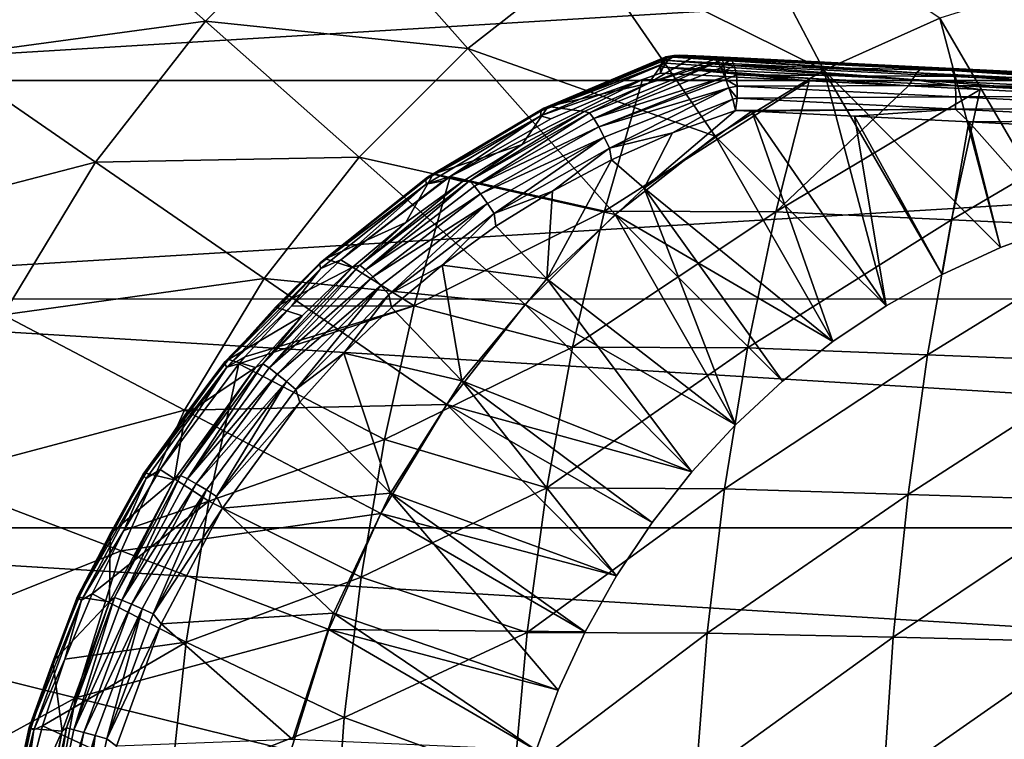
# Model space of a CAD drawing. Header units: metres. Extents: x -28 to 111, y -27 to 27.
# Tile 8 of 55: x -17 to -4, y 3 to 13. Entities that reach past the tile are written whole.
import ezdxf

# ---------------------------------------------------------------- set-up
doc = ezdxf.new("R2010")
doc.units = ezdxf.units.M
doc.layers.add('solid_13061041_XXX', color=7, linetype='CONTINUOUS')

msp = doc.modelspace()

# ---------------------------------------------------------------- linework, layer by layer
at = {"layer": 'solid_13061041_XXX'}
for points in [[(-23.017454, 12.091187, -99.699997), (-21.391348, 14.778665, -99.699997), (21.391411, 14.778573, -99.699997)], [(-23.017454, 12.091187, -99.699997), (21.391411, 14.778573, -99.699997), (23.017492, 12.091115, -99.699997)], [(-9.495518, 13.756632, 21.457205), (-6.415884, 12.224444, 23.220087), (-7.768106, 14.800889, 21.457205)], [(-7.768106, 14.800889, 21.457205), (-6.415884, 12.224444, 23.220087), (-4.89561, 12.908664, 23.220087)], [(-17.967659, 12.40218, 16.989332), (-16.341738, 14.477516, 16.989332), (-19.728014, 13.617266, 14.343763)], [(-14.523335, 12.866552, 19.371038), (-16.341738, 14.477516, 16.989332), (-17.967659, 12.40218, 16.989332)], [(-14.523335, 12.866552, 19.371038), (-12.866552, 14.523335, 19.371038), (-16.341738, 14.477516, 16.989332)], [(-11.084463, 12.511772, 21.457205), (-12.866552, 14.523335, 19.371038), (-14.523335, 12.866552, 19.371038)], [(-11.084463, 12.511772, 21.457205), (-9.495518, 13.756632, 21.457205), (-12.866552, 14.523335, 19.371038)], [(-11.084463, 12.511772, 21.457205), (-7.842598, 11.361965, 23.220087), (-9.495518, 13.756632, 21.457205)], [(-9.495518, 13.756632, 21.457205), (-7.842598, 11.361965, 23.220087), (-6.415884, 12.224444, 23.220087)], [(-3.303948, 13.404646, 23.220087), (-4.89561, 12.908664, 23.220087), (-3.311312, 10.191172, 24.635)], [(-15.968335, 11.022146, 19.371038), (-14.523335, 12.866552, 19.371038), (-17.967659, 12.40218, 16.989332)], [(-12.511772, 11.084463, 21.457205), (-14.523335, 12.866552, 19.371038), (-15.968335, 11.022146, 19.371038)], [(-12.511772, 11.084463, 21.457205), (-11.084463, 12.511772, 21.457205), (-14.523335, 12.866552, 19.371038)], [(-4.89561, 12.908664, 23.220087), (-6.415884, 12.224444, 23.220087), (-4.100695, 9.899953, 24.635)], [(-4.89561, 12.908664, 23.220087), (-4.100695, 9.899953, 24.635), (-3.311312, 10.191172, 24.635)], [(-15.968335, 11.022146, 19.371038), (-17.967659, 12.40218, 16.989332), (-19.331573, 10.145992, 16.989332)], [(-12.511772, 11.084463, 21.457205), (-9.154951, 10.333803, 23.220087), (-11.084463, 12.511772, 21.457205)], [(-11.084463, 12.511772, 21.457205), (-9.154951, 10.333803, 23.220087), (-7.842598, 11.361965, 23.220087)], [(-8.487021, 12.398856, 25.647774), (-10.032933, 11.749982, 25.035824), (-10.090375, 11.72709, 25.071899)], [(-8.521379, 12.374846, 25.756769), (-8.487021, 12.398856, 25.647774), (-10.090375, 11.72709, 25.071899)], [(-8.713915, 12.055463, 23.451014), (-10.032933, 11.749982, 25.035824), (-8.470594, 12.401302, 25.604109)], [(-8.487021, 12.398856, 25.647774), (-8.470594, 12.401302, 25.604109), (-10.032933, 11.749982, 25.035824)], [(-8.713915, 12.055463, 23.451014), (-8.470594, 12.401302, 25.604109), (-8.158106, 12.385199, 24.596884)], [(-8.540778, 12.339754, 25.836643), (-8.458128, 12.353347, 25.877752), (-8.401724, 12.398345, 25.797237)], [(-8.468458, 12.397769, 25.736572), (-8.540778, 12.339754, 25.836643), (-8.401724, 12.398345, 25.797237)], [(-8.468458, 12.397769, 25.736572), (-8.528859, 12.364202, 25.785126), (-8.540778, 12.339754, 25.836643)], [(-8.468458, 12.397769, 25.736572), (-8.521379, 12.374846, 25.756769), (-8.528859, 12.364202, 25.785126)], [(-8.468458, 12.397769, 25.736572), (-8.487021, 12.398856, 25.647774), (-8.521379, 12.374846, 25.756769)], [(-8.487021, 12.398856, 25.647774), (-8.38611, 12.420491, 25.630165), (-8.470594, 12.401302, 25.604109)], [(-8.468458, 12.397769, 25.736572), (-8.38611, 12.420491, 25.630165), (-8.487021, 12.398856, 25.647774)], [(-8.38611, 12.420491, 25.630165), (-7.758646, 12.38885, 23.608971), (-8.470594, 12.401302, 25.604109)], [(-8.158106, 12.385199, 24.596884), (-8.470594, 12.401302, 25.604109), (-7.758646, 12.38885, 23.608971)], [(-8.468458, 12.397769, 25.736572), (-8.383608, 12.407782, 25.771009), (-8.38611, 12.420491, 25.630165)], [(-8.468458, 12.397769, 25.736572), (-8.401724, 12.398345, 25.797237), (-8.383608, 12.407782, 25.771009)], [(-8.401724, 12.398345, 25.797237), (-8.458128, 12.353347, 25.877752), (-5.200668, 12.192834, 27.85561)], [(-8.401724, 12.398345, 25.797237), (-5.200668, 12.192834, 27.85561), (-8.383608, 12.407782, 25.771009)], [(-8.38611, 12.420491, 25.630165), (-8.383608, 12.407782, 25.771009), (-8.305019, 12.423725, 25.655329)], [(-8.38611, 12.420491, 25.630165), (-8.305019, 12.423725, 25.655329), (-7.758646, 12.38885, 23.608971)], [(-8.383608, 12.407782, 25.771009), (-5.136396, 12.247774, 27.742645), (-8.305019, 12.423725, 25.655329)], [(-5.200668, 12.192834, 27.85561), (-5.136396, 12.247774, 27.742645), (-8.383608, 12.407782, 25.771009)], [(-7.990694, 12.408237, 24.648777), (-8.305019, 12.423725, 25.655329), (-5.087089, 12.265161, 27.610365)], [(-5.136396, 12.247774, 27.742645), (-5.087089, 12.265161, 27.610365), (-8.305019, 12.423725, 25.655329)], [(-7.758646, 12.38885, 23.608971), (-8.305019, 12.423725, 25.655329), (-7.990694, 12.408237, 24.648777)], [(-7.673672, 12.392615, 23.635567), (-7.990694, 12.408237, 24.648777), (-5.087089, 12.265161, 27.610365)], [(-7.758646, 12.38885, 23.608971), (-7.990694, 12.408237, 24.648777), (-7.673672, 12.392615, 23.635567)], [(-8.553424, 12.291149, 25.911076), (-10.130813, 11.626699, 25.343182), (-8.558491, 12.18625, 26.01461)], [(-10.121481, 11.695081, 25.212648), (-10.130813, 11.626699, 25.343182), (-8.553424, 12.291149, 25.911076)], [(-8.540778, 12.339754, 25.836643), (-8.528859, 12.364202, 25.785126), (-10.121481, 11.695081, 25.212648)], [(-10.090375, 11.72709, 25.071899), (-10.121481, 11.695081, 25.212648), (-8.528859, 12.364202, 25.785126)], [(-8.55171, 12.300504, 25.898678), (-8.540778, 12.339754, 25.836643), (-10.121481, 11.695081, 25.212648)], [(-8.55171, 12.300504, 25.898678), (-10.121481, 11.695081, 25.212648), (-8.553424, 12.291149, 25.911076)], [(-8.521379, 12.374846, 25.756769), (-10.090375, 11.72709, 25.071899), (-8.528859, 12.364202, 25.785126)], [(-7.810735, 12.334977, 23.430153), (-9.490551, 11.667315, 23.187893), (-8.713915, 12.055463, 23.451014)], [(-9.435089, 11.592811, 23.057652), (-9.490551, 11.667315, 23.187893), (-7.810735, 12.334977, 23.430153)], [(-7.765786, 12.256168, 23.298382), (-9.435089, 11.592811, 23.057652), (-7.810735, 12.334977, 23.430153)], [(-8.713915, 12.055463, 23.451014), (-8.158106, 12.385199, 24.596884), (-7.84287, 12.368948, 23.582872)], [(-7.810735, 12.334977, 23.430153), (-8.713915, 12.055463, 23.451014), (-7.84287, 12.368948, 23.582872)], [(-8.553424, 12.291149, 25.911076), (-8.558491, 12.18625, 26.01461), (-8.522423, 12.264744, 25.966784)], [(-8.553424, 12.291149, 25.911076), (-8.522423, 12.264744, 25.966784), (-8.489743, 12.315875, 25.92198)], [(-8.55171, 12.300504, 25.898678), (-8.553424, 12.291149, 25.911076), (-8.489743, 12.315875, 25.92198)], [(-8.55171, 12.300504, 25.898678), (-8.489743, 12.315875, 25.92198), (-8.540778, 12.339754, 25.836643)], [(-8.540778, 12.339754, 25.836643), (-8.489743, 12.315875, 25.92198), (-8.458128, 12.353347, 25.877752)], [(-8.489743, 12.315875, 25.92198), (-8.522423, 12.264744, 25.966784), (-5.256412, 12.10381, 27.949833)], [(-8.458128, 12.353347, 25.877752), (-8.489743, 12.315875, 25.92198), (-5.256412, 12.10381, 27.949833)], [(-5.200668, 12.192834, 27.85561), (-8.458128, 12.353347, 25.877752), (-5.256412, 12.10381, 27.949833)], [(-7.758646, 12.38885, 23.608971), (-7.84287, 12.368948, 23.582872), (-8.158106, 12.385199, 24.596884)], [(-7.74474, 12.365129, 23.47702), (-7.84287, 12.368948, 23.582872), (-7.758646, 12.38885, 23.608971)], [(-7.74474, 12.365129, 23.47702), (-7.810735, 12.334977, 23.430153), (-7.84287, 12.368948, 23.582872)], [(-7.732161, 12.30624, 23.355831), (-7.810735, 12.334977, 23.430153), (-7.74474, 12.365129, 23.47702)], [(-7.732161, 12.30624, 23.355831), (-7.765786, 12.256168, 23.298382), (-7.810735, 12.334977, 23.430153)], [(-7.717101, 12.217098, 23.255135), (-7.765786, 12.256168, 23.298382), (-7.732161, 12.30624, 23.355831)], [(-7.628679, 12.364274, 23.483067), (-7.758646, 12.38885, 23.608971), (-7.673672, 12.392615, 23.635567)], [(-7.74474, 12.365129, 23.47702), (-7.758646, 12.38885, 23.608971), (-7.628679, 12.364274, 23.483067)], [(-7.732161, 12.30624, 23.355831), (-7.74474, 12.365129, 23.47702), (-7.628679, 12.364274, 23.483067)], [(-7.732161, 12.30624, 23.355831), (-7.628679, 12.364274, 23.483067), (-7.590781, 12.286265, 23.345839)], [(-7.717101, 12.217098, 23.255135), (-7.732161, 12.30624, 23.355831), (-7.590781, 12.286265, 23.345839)], [(-7.717101, 12.217098, 23.255135), (-7.590781, 12.286265, 23.345839), (-7.564216, 12.166825, 23.239153)], [(-4.462269, 12.234373, 24.411549), (-7.673672, 12.392615, 23.635567), (-5.087089, 12.265161, 27.610365)], [(-7.628679, 12.364274, 23.483067), (-7.673672, 12.392615, 23.635567), (-4.462269, 12.234373, 24.411549)], [(-4.728906, 12.221387, 24.199995), (-7.628679, 12.364274, 23.483067), (-4.462269, 12.234373, 24.411549)], [(-7.590781, 12.286265, 23.345839), (-7.628679, 12.364274, 23.483067), (-4.728906, 12.221387, 24.199995)], [(-4.705701, 12.144102, 24.059134), (-7.590781, 12.286265, 23.345839), (-4.728906, 12.221387, 24.199995)], [(-7.564216, 12.166825, 23.239153), (-7.590781, 12.286265, 23.345839), (-4.705701, 12.144102, 24.059134)], [(-10.130813, 11.626699, 25.343182), (-8.796207, 12.102934, 25.922842), (-8.558491, 12.18625, 26.01461)], [(-7.715034, 12.139863, 23.200983), (-9.435089, 11.592811, 23.057652), (-7.765786, 12.256168, 23.298382)], [(-7.715034, 12.139863, 23.200983), (-9.368742, 11.482661, 22.962498), (-9.435089, 11.592811, 23.057652)], [(-7.701098, 12.10407, 23.182236), (-9.368742, 11.482661, 22.962498), (-7.715034, 12.139863, 23.200983)], [(-6.607827, 12.085708, 27.252119), (-8.558491, 12.18625, 26.01461), (-8.796207, 12.102934, 25.922842)], [(-8.522423, 12.264744, 25.966784), (-8.558491, 12.18625, 26.01461), (-6.607827, 12.085708, 27.252119)], [(-8.522423, 12.264744, 25.966784), (-6.607827, 12.085708, 27.252119), (-5.307664, 12.018857, 27.994511)], [(-5.256412, 12.10381, 27.949833), (-8.522423, 12.264744, 25.966784), (-5.307664, 12.018857, 27.994511)], [(-6.415884, 12.224444, 23.220087), (-7.842598, 11.361965, 23.220087), (-5.598903, 9.136579, 24.635)], [(-7.717101, 12.217098, 23.255135), (-7.715034, 12.139863, 23.200983), (-7.765786, 12.256168, 23.298382)], [(-7.717101, 12.217098, 23.255135), (-7.701098, 12.10407, 23.182236), (-7.715034, 12.139863, 23.200983)], [(-7.717101, 12.217098, 23.255135), (-7.564216, 12.166825, 23.239153), (-7.701098, 12.10407, 23.182236)], [(-7.551784, 12.018543, 23.174259), (-7.701098, 12.10407, 23.182236), (-7.564216, 12.166825, 23.239153)], [(-4.690559, 12.025225, 23.949623), (-7.564216, 12.166825, 23.239153), (-4.705701, 12.144102, 24.059134)], [(-7.551784, 12.018543, 23.174259), (-7.564216, 12.166825, 23.239153), (-4.690559, 12.025225, 23.949623)], [(-6.415884, 12.224444, 23.220087), (-4.864795, 9.547698, 24.635), (-4.100695, 9.899953, 24.635)], [(-6.415884, 12.224444, 23.220087), (-5.598903, 9.136579, 24.635), (-4.864795, 9.547698, 24.635)], [(-5.200668, 12.192834, 27.85561), (-5.256412, 12.10381, 27.949833), (-1.82031, 11.934495, 29.619789)], [(-1.773539, 12.023961, 29.521204), (-5.136396, 12.247774, 27.742645), (-5.200668, 12.192834, 27.85561)], [(-1.773539, 12.023961, 29.521204), (-5.200668, 12.192834, 27.85561), (-1.82031, 11.934495, 29.619789)], [(-5.136396, 12.247774, 27.742645), (-1.692702, 12.097901, 29.262749), (-5.087089, 12.265161, 27.610365)], [(-5.136396, 12.247774, 27.742645), (-1.720024, 12.079432, 29.403011), (-1.692702, 12.097901, 29.262749)], [(-1.773539, 12.023961, 29.521204), (-1.720024, 12.079432, 29.403011), (-5.136396, 12.247774, 27.742645)], [(-4.462269, 12.234373, 24.411549), (-5.087089, 12.265161, 27.610365), (-1.692702, 12.097901, 29.262749)], [(-1.76977, 12.075574, 24.606611), (-4.728906, 12.221387, 24.199995), (-4.462269, 12.234373, 24.411549)], [(-4.705701, 12.144102, 24.059134), (-4.728906, 12.221387, 24.199995), (-1.76977, 12.075574, 24.606611)], [(-1.761559, 11.999028, 24.46369), (-4.705701, 12.144102, 24.059134), (-1.76977, 12.075574, 24.606611)], [(-4.690559, 12.025225, 23.949623), (-4.705701, 12.144102, 24.059134), (-1.761559, 11.999028, 24.46369)], [(-1.181502, 12.072712, 24.809385), (-4.462269, 12.234373, 24.411549), (-1.692702, 12.097901, 29.262749)], [(-1.76977, 12.075574, 24.606611), (-4.462269, 12.234373, 24.411549), (-1.181502, 12.072712, 24.809385)], [(-24.307781, 9.226614, -99.699997), (-23.017454, 12.091187, -99.699997), (23.017492, 12.091115, -99.699997)], [(-24.307781, 9.226614, -99.699997), (23.017492, 12.091115, -99.699997), (24.307802, 9.226561, -99.699997)], [(-11.31686, 10.831828, 25.077875), (-9.291991, 10.378985, 26.739323), (-8.796207, 12.102934, 25.922842)], [(-9.996133, 11.588858, 25.492695), (-11.31686, 10.831828, 25.077875), (-8.796207, 12.102934, 25.922842)], [(-10.130813, 11.626699, 25.343182), (-9.996133, 11.588858, 25.492695), (-8.796207, 12.102934, 25.922842)], [(-8.713915, 12.055463, 23.451014), (-9.558946, 11.682299, 23.321928), (-10.032933, 11.749982, 25.035824)], [(-9.490551, 11.667315, 23.187893), (-9.558946, 11.682299, 23.321928), (-8.713915, 12.055463, 23.451014)], [(-7.701098, 12.10407, 23.182236), (-7.661343, 11.994576, 23.147371), (-9.368742, 11.482661, 22.962498)], [(-6.607827, 12.085708, 27.252119), (-8.796207, 12.102934, 25.922842), (-9.291991, 10.378985, 26.739323)], [(-7.047341, 10.370823, 28.073767), (-6.607827, 12.085708, 27.252119), (-9.291991, 10.378985, 26.739323)], [(-7.551784, 12.018543, 23.174259), (-7.661343, 11.994576, 23.147371), (-7.701098, 12.10407, 23.182236)], [(-7.554794, 11.857051, 23.157995), (-7.661343, 11.994576, 23.147371), (-7.551784, 12.018543, 23.174259)], [(-7.554794, 11.857051, 23.157995), (-7.551784, 12.018543, 23.174259), (-4.685075, 11.877285, 23.883011)], [(-4.685075, 11.877285, 23.883011), (-7.551784, 12.018543, 23.174259), (-4.690559, 12.025225, 23.949623)], [(-5.307664, 12.018857, 27.994511), (-6.607827, 12.085708, 27.252119), (-7.047341, 10.370823, 28.073767)], [(-4.367305, 11.970568, 28.493155), (-5.307664, 12.018857, 27.994511), (-7.047341, 10.370823, 28.073767)], [(-5.256412, 12.10381, 27.949833), (-5.307664, 12.018857, 27.994511), (-4.367305, 11.970568, 28.493155)], [(-5.256412, 12.10381, 27.949833), (-4.367305, 11.970568, 28.493155), (-2.047534, 11.851679, 29.594584)], [(-5.256412, 12.10381, 27.949833), (-2.047534, 11.851679, 29.594584), (-1.879511, 11.843083, 29.667564)], [(-1.82031, 11.934495, 29.619789), (-5.256412, 12.10381, 27.949833), (-1.879511, 11.843083, 29.667564)], [(-1.758074, 11.880726, 24.352579), (-4.690559, 12.025225, 23.949623), (-1.761559, 11.999028, 24.46369)], [(-4.685075, 11.877285, 23.883011), (-4.690559, 12.025225, 23.949623), (-1.758074, 11.880726, 24.352579)], [(-7.661343, 11.994576, 23.147371), (-9.29748, 11.348534, 22.912289), (-9.368742, 11.482661, 22.962498)], [(-9.227458, 11.204704, 22.912331), (-9.29748, 11.348534, 22.912289), (-7.661343, 11.994576, 23.147371)], [(-7.661343, 11.994576, 23.147371), (-7.612436, 11.846373, 23.145254), (-9.227458, 11.204704, 22.912331)], [(-7.554794, 11.857051, 23.157995), (-7.612436, 11.846373, 23.145254), (-7.661343, 11.994576, 23.147371)], [(-4.74186, 10.264967, 29.310766), (-4.367305, 11.970568, 28.493155), (-7.047341, 10.370823, 28.073767)], [(-2.047534, 11.851679, 29.594584), (-4.367305, 11.970568, 28.493155), (-4.74186, 10.264967, 29.310766)], [(-1.75968, 11.733135, 24.284992), (-4.685075, 11.877285, 23.883011), (-1.758074, 11.880726, 24.352579)], [(-10.373912, 11.251577, 23.196516), (-11.539903, 10.863591, 24.562401), (-10.032933, 11.749982, 25.035824)], [(-10.090375, 11.72709, 25.071899), (-10.032933, 11.749982, 25.035824), (-11.539903, 10.863591, 24.562401)], [(-9.558946, 11.682299, 23.321928), (-10.373912, 11.251577, 23.196516), (-10.032933, 11.749982, 25.035824)], [(-7.612436, 11.846373, 23.145254), (-8.400099, 11.402647, 23.07317), (-9.227458, 11.204704, 22.912331)], [(-7.612436, 11.846373, 23.145254), (-7.574475, 11.69896, 23.19182), (-8.400099, 11.402647, 23.07317)], [(-7.554794, 11.857051, 23.157995), (-7.574475, 11.69896, 23.19182), (-7.612436, 11.846373, 23.145254)], [(-4.689827, 11.715878, 23.866318), (-7.574475, 11.69896, 23.19182), (-7.554794, 11.857051, 23.157995)], [(-4.689827, 11.715878, 23.866318), (-7.554794, 11.857051, 23.157995), (-4.685075, 11.877285, 23.883011)], [(-2.359231, 10.156539, 30.404188), (-2.047534, 11.851679, 29.594584), (-4.74186, 10.264967, 29.310766)], [(-4.689827, 11.715878, 23.866318), (-4.685075, 11.877285, 23.883011), (-1.75968, 11.733135, 24.284992)], [(-10.121481, 11.695081, 25.212648), (-11.634507, 10.794271, 24.751017), (-10.130813, 11.626699, 25.343182)], [(-11.613484, 10.823204, 24.607758), (-11.634507, 10.794271, 24.751017), (-10.121481, 11.695081, 25.212648)], [(-11.634507, 10.794271, 24.751017), (-11.629537, 10.731675, 24.884655), (-10.130813, 11.626699, 25.343182)], [(-10.130813, 11.626699, 25.343182), (-11.629537, 10.731675, 24.884655), (-11.31686, 10.831828, 25.077875)], [(-10.090375, 11.72709, 25.071899), (-11.539903, 10.863591, 24.562401), (-11.613484, 10.823204, 24.607758)], [(-10.090375, 11.72709, 25.071899), (-11.613484, 10.823204, 24.607758), (-10.121481, 11.695081, 25.212648)], [(-10.130813, 11.626699, 25.343182), (-11.31686, 10.831828, 25.077875), (-9.996133, 11.588858, 25.492695)], [(-11.064111, 10.774102, 22.957342), (-10.373912, 11.251577, 23.196516), (-9.558946, 11.682299, 23.321928)], [(-9.490551, 11.667315, 23.187893), (-11.064111, 10.774102, 22.957342), (-9.558946, 11.682299, 23.321928)], [(-10.998745, 10.705325, 22.828552), (-11.064111, 10.774102, 22.957342), (-9.490551, 11.667315, 23.187893)], [(-9.435089, 11.592811, 23.057652), (-10.998745, 10.705325, 22.828552), (-9.490551, 11.667315, 23.187893)], [(-7.574475, 11.69896, 23.19182), (-7.359632, 11.688759, 23.256075), (-8.774245, 10.681553, 23.250643)], [(-8.400099, 11.402647, 23.07317), (-7.574475, 11.69896, 23.19182), (-8.774245, 10.681553, 23.250643)], [(-8.774245, 10.681553, 23.250643), (-7.359632, 11.688759, 23.256075), (-6.298491, 8.669128, 24.635)], [(-4.689827, 11.715878, 23.866318), (-7.359632, 11.688759, 23.256075), (-7.574475, 11.69896, 23.19182)], [(-4.689827, 11.715878, 23.866318), (-6.015582, 11.622742, 23.616991), (-7.359632, 11.688759, 23.256075)], [(-7.359632, 11.688759, 23.256075), (-5.598903, 9.136579, 24.635), (-6.298491, 8.669128, 24.635)], [(-7.359632, 11.688759, 23.256075), (-6.015582, 11.622742, 23.616991), (-5.598903, 9.136579, 24.635)], [(-4.689827, 11.715878, 23.866318), (-4.517203, 11.548963, 23.936455), (-6.015582, 11.622742, 23.616991)], [(-6.015582, 11.622742, 23.616991), (-4.864795, 9.547698, 24.635), (-5.598903, 9.136579, 24.635)], [(-6.015582, 11.622742, 23.616991), (-4.517203, 11.548963, 23.936455), (-4.864795, 9.547698, 24.635)], [(-1.766209, 11.571816, 24.268055), (-4.689827, 11.715878, 23.866318), (-1.75968, 11.733135, 24.284992)], [(-1.766209, 11.571816, 24.268055), (-4.517203, 11.548963, 23.936455), (-4.689827, 11.715878, 23.866318)], [(-9.368742, 11.482661, 22.962498), (-10.998745, 10.705325, 22.828552), (-9.435089, 11.592811, 23.057652)], [(-4.517203, 11.548963, 23.936455), (-4.100695, 9.899953, 24.635), (-4.864795, 9.547698, 24.635)], [(-1.766209, 11.571816, 24.268055), (-3.030765, 11.475677, 24.169827), (-4.517203, 11.548963, 23.936455)], [(-4.517203, 11.548963, 23.936455), (-3.311312, 10.191172, 24.635), (-4.100695, 9.899953, 24.635)], [(-4.517203, 11.548963, 23.936455), (-3.030765, 11.475677, 24.169827), (-3.311312, 10.191172, 24.635)], [(-9.368742, 11.482661, 22.962498), (-10.917758, 10.603446, 22.735542), (-10.998745, 10.705325, 22.828552)], [(-9.29748, 11.348534, 22.912289), (-10.917758, 10.603446, 22.735542), (-9.368742, 11.482661, 22.962498)], [(-9.227458, 11.204704, 22.912331), (-8.400099, 11.402647, 23.07317), (-9.201861, 11.049374, 22.957054)], [(-9.201861, 11.049374, 22.957054), (-8.400099, 11.402647, 23.07317), (-8.774245, 10.681553, 23.250643)], [(-7.842598, 11.361965, 23.220087), (-9.154951, 10.333803, 23.220087), (-6.298491, 8.669128, 24.635)], [(-7.842598, 11.361965, 23.220087), (-6.298491, 8.669128, 24.635), (-5.598903, 9.136579, 24.635)], [(-10.373912, 11.251577, 23.196516), (-11.154887, 10.765711, 23.075531), (-11.539903, 10.863591, 24.562401)], [(-11.064111, 10.774102, 22.957342), (-11.154887, 10.765711, 23.075531), (-10.373912, 11.251577, 23.196516)], [(-9.29748, 11.348534, 22.912289), (-10.828773, 10.479333, 22.687931), (-10.917758, 10.603446, 22.735542)], [(-10.739979, 10.346301, 22.690725), (-10.828773, 10.479333, 22.687931), (-9.29748, 11.348534, 22.912289)], [(-9.227458, 11.204704, 22.912331), (-10.739979, 10.346301, 22.690725), (-9.29748, 11.348534, 22.912289)], [(-9.227458, 11.204704, 22.912331), (-9.975321, 10.641503, 22.844118), (-10.739979, 10.346301, 22.690725)], [(-9.227458, 11.204704, 22.912331), (-9.201861, 11.049374, 22.957054), (-9.975321, 10.641503, 22.844118)], [(-17.180481, 9.017012, 19.371038), (-15.968335, 11.022146, 19.371038), (-19.331573, 10.145992, 16.989332)], [(-13.756632, 9.495518, 21.457205), (-15.968335, 11.022146, 19.371038), (-17.180481, 9.017012, 19.371038)], [(-13.756632, 9.495518, 21.457205), (-12.511772, 11.084463, 21.457205), (-15.968335, 11.022146, 19.371038)], [(-13.756632, 9.495518, 21.457205), (-10.333803, 9.154951, 23.220087), (-12.511772, 11.084463, 21.457205)], [(-12.511772, 11.084463, 21.457205), (-10.333803, 9.154951, 23.220087), (-9.154951, 10.333803, 23.220087)], [(-9.201861, 11.049374, 22.957054), (-8.774245, 10.681553, 23.250643), (-10.048522, 9.492637, 23.250643)], [(-9.975321, 10.641503, 22.844118), (-9.201861, 11.049374, 22.957054), (-10.048522, 9.492637, 23.250643)], [(-11.898144, 10.227384, 22.959669), (-12.950915, 9.752041, 24.181538), (-11.539903, 10.863591, 24.562401)], [(-11.613484, 10.823204, 24.607758), (-11.539903, 10.863591, 24.562401), (-12.950915, 9.752041, 24.181538)], [(-11.154887, 10.765711, 23.075531), (-11.898144, 10.227384, 22.959669), (-11.539903, 10.863591, 24.562401)], [(-11.634507, 10.794271, 24.751017), (-13.030397, 9.681544, 24.39114), (-11.629537, 10.731675, 24.884655)], [(-13.018356, 9.707133, 24.246218), (-13.030397, 9.681544, 24.39114), (-11.634507, 10.794271, 24.751017)], [(-13.030397, 9.681544, 24.39114), (-13.012522, 9.625664, 24.52664), (-11.629537, 10.731675, 24.884655)], [(-11.613484, 10.823204, 24.607758), (-12.950915, 9.752041, 24.181538), (-13.018356, 9.707133, 24.246218)], [(-11.613484, 10.823204, 24.607758), (-13.018356, 9.707133, 24.246218), (-11.634507, 10.794271, 24.751017)], [(-11.629537, 10.731675, 24.884655), (-13.012522, 9.625664, 24.52664), (-12.751244, 9.737873, 24.69297)], [(-11.31686, 10.831828, 25.077875), (-11.403098, 10.774677, 25.052851), (-12.751244, 9.737873, 24.69297)], [(-11.787446, 9.135916, 25.753233), (-11.31686, 10.831828, 25.077875), (-12.751244, 9.737873, 24.69297)], [(-11.629537, 10.731675, 24.884655), (-12.751244, 9.737873, 24.69297), (-11.403098, 10.774677, 25.052851)], [(-11.064111, 10.774102, 22.957342), (-12.500827, 9.670457, 22.743877), (-11.154887, 10.765711, 23.075531)], [(-12.42641, 9.608733, 22.616436), (-12.500827, 9.670457, 22.743877), (-11.064111, 10.774102, 22.957342)], [(-12.500827, 9.670457, 22.743877), (-11.898144, 10.227384, 22.959669), (-11.154887, 10.765711, 23.075531)], [(-10.998745, 10.705325, 22.828552), (-12.42641, 9.608733, 22.616436), (-11.064111, 10.774102, 22.957342)], [(-11.787446, 9.135916, 25.753233), (-9.291991, 10.378985, 26.739323), (-11.31686, 10.831828, 25.077875)], [(-11.629537, 10.731675, 24.884655), (-11.403098, 10.774677, 25.052851), (-11.31686, 10.831828, 25.077875)], [(-10.917758, 10.603446, 22.735542), (-12.42641, 9.608733, 22.616436), (-10.998745, 10.705325, 22.828552)], [(-10.917758, 10.603446, 22.735542), (-12.331989, 9.517135, 22.525421), (-12.42641, 9.608733, 22.616436)], [(-10.828773, 10.479333, 22.687931), (-12.331989, 9.517135, 22.525421), (-10.917758, 10.603446, 22.735542)], [(-10.739979, 10.346301, 22.690725), (-9.975321, 10.641503, 22.844118), (-10.716377, 10.181514, 22.735073)], [(-10.716377, 10.181514, 22.735073), (-9.975321, 10.641503, 22.844118), (-10.048522, 9.492637, 23.250643)], [(-10.048522, 9.492637, 23.250643), (-8.774245, 10.681553, 23.250643), (-7.577096, 7.577096, 24.635)], [(-8.774245, 10.681553, 23.250643), (-6.298491, 8.669128, 24.635), (-6.959247, 8.148231, 24.635)], [(-8.774245, 10.681553, 23.250643), (-6.959247, 8.148231, 24.635), (-7.577096, 7.577096, 24.635)], [(-10.828773, 10.479333, 22.687931), (-12.226716, 9.405491, 22.480228), (-12.331989, 9.517135, 22.525421)], [(-12.120657, 9.285857, 22.48559), (-12.226716, 9.405491, 22.480228), (-10.828773, 10.479333, 22.687931)], [(-10.739979, 10.346301, 22.690725), (-12.120657, 9.285857, 22.48559), (-10.828773, 10.479333, 22.687931)], [(-10.739979, 10.346301, 22.690725), (-11.421426, 9.672032, 22.630571), (-12.120657, 9.285857, 22.48559)], [(-11.787446, 9.135916, 25.753233), (-9.711246, 8.595146, 27.420988), (-9.291991, 10.378985, 26.739323)], [(-10.739979, 10.346301, 22.690725), (-10.716377, 10.181514, 22.735073), (-11.421426, 9.672032, 22.630571)], [(-9.154951, 10.333803, 23.220087), (-10.333803, 9.154951, 23.220087), (-7.577096, 7.577096, 24.635)], [(-7.047341, 10.370823, 28.073767), (-9.291991, 10.378985, 26.739323), (-9.711246, 8.595146, 27.420988)], [(-7.417867, 8.585155, 28.768347), (-7.047341, 10.370823, 28.073767), (-9.711246, 8.595146, 27.420988)], [(-9.154951, 10.333803, 23.220087), (-6.959247, 8.148231, 24.635), (-6.298491, 8.669128, 24.635)], [(-9.154951, 10.333803, 23.220087), (-7.577096, 7.577096, 24.635), (-6.959247, 8.148231, 24.635)], [(-4.74186, 10.264967, 29.310766), (-7.047341, 10.370823, 28.073767), (-7.417867, 8.585155, 28.768347)], [(-11.898144, 10.227384, 22.959669), (-12.600196, 9.639506, 22.849535), (-12.950915, 9.752041, 24.181538)], [(-12.500827, 9.670457, 22.743877), (-12.600196, 9.639506, 22.849535), (-11.898144, 10.227384, 22.959669)], [(-5.057555, 8.492579, 30.001495), (-4.74186, 10.264967, 29.310766), (-7.417867, 8.585155, 28.768347)], [(-2.359231, 10.156539, 30.404188), (-4.74186, 10.264967, 29.310766), (-5.057555, 8.492579, 30.001495)], [(-11.421426, 9.672032, 22.630571), (-10.716377, 10.181514, 22.735073), (-10.048522, 9.492637, 23.250643)], [(-2.622253, 8.398181, 31.087687), (-2.359231, 10.156539, 30.404188), (-5.057555, 8.492579, 30.001495)], [(-13.018356, 9.707133, 24.246218), (-14.221852, 8.435212, 23.885921), (-14.271114, 8.401718, 23.973148)], [(-13.018356, 9.707133, 24.246218), (-14.271114, 8.401718, 23.973148), (-13.030397, 9.681544, 24.39114)], [(-13.018356, 9.707133, 24.246218), (-13.606776, 9.117504, 24.023703), (-14.221852, 8.435212, 23.885921)], [(-12.600196, 9.639506, 22.849535), (-13.606776, 9.117504, 24.023703), (-12.950915, 9.752041, 24.181538)], [(-13.018356, 9.707133, 24.246218), (-12.950915, 9.752041, 24.181538), (-13.606776, 9.117504, 24.023703)], [(-11.787446, 9.135916, 25.753233), (-12.751244, 9.737873, 24.69297), (-13.396049, 9.131076, 24.540712)], [(-13.012522, 9.625664, 24.52664), (-13.396049, 9.131076, 24.540712), (-12.751244, 9.737873, 24.69297)], [(-13.030397, 9.681544, 24.39114), (-14.275424, 8.379704, 24.119089), (-13.012522, 9.625664, 24.52664)], [(-14.271114, 8.401718, 23.973148), (-14.275424, 8.379704, 24.119089), (-13.030397, 9.681544, 24.39114)], [(-14.275424, 8.379704, 24.119089), (-14.246292, 8.331369, 24.255535), (-13.012522, 9.625664, 24.52664)], [(-13.012522, 9.625664, 24.52664), (-14.246292, 8.331369, 24.255535), (-13.396049, 9.131076, 24.540712)], [(-12.500827, 9.670457, 22.743877), (-13.772035, 8.375863, 22.552711), (-12.600196, 9.639506, 22.849535)], [(-13.689598, 8.322404, 22.426476), (-13.772035, 8.375863, 22.552711), (-12.500827, 9.670457, 22.743877)], [(-13.772035, 8.375863, 22.552711), (-13.257841, 9.005188, 22.745779), (-12.600196, 9.639506, 22.849535)], [(-12.42641, 9.608733, 22.616436), (-13.689598, 8.322404, 22.426476), (-12.500827, 9.670457, 22.743877)], [(-12.331989, 9.517135, 22.525421), (-13.689598, 8.322404, 22.426476), (-12.42641, 9.608733, 22.616436)], [(-12.600196, 9.639506, 22.849535), (-13.257841, 9.005188, 22.745779), (-13.606776, 9.117504, 24.023703)], [(-12.120657, 9.285857, 22.48559), (-11.421426, 9.672032, 22.630571), (-12.087241, 9.115685, 22.531263)], [(-12.087241, 9.115685, 22.531263), (-11.421426, 9.672032, 22.630571), (-11.163074, 8.152834, 23.250643)], [(-11.421426, 9.672032, 22.630571), (-10.048522, 9.492637, 23.250643), (-11.163074, 8.152834, 23.250643)], [(-14.800889, 7.768106, 21.457205), (-13.756632, 9.495518, 21.457205), (-17.180481, 9.017012, 19.371038)], [(-14.800889, 7.768106, 21.457205), (-11.361965, 7.842598, 23.220087), (-13.756632, 9.495518, 21.457205)], [(-13.756632, 9.495518, 21.457205), (-11.361965, 7.842598, 23.220087), (-10.333803, 9.154951, 23.220087)], [(-12.331989, 9.517135, 22.525421), (-13.583232, 8.242934, 22.337257), (-13.689598, 8.322404, 22.426476)], [(-12.226716, 9.405491, 22.480228), (-13.583232, 8.242934, 22.337257), (-12.331989, 9.517135, 22.525421)], [(-11.163074, 8.152834, 23.250643), (-10.048522, 9.492637, 23.250643), (-8.148231, 6.959247, 24.635)], [(-10.048522, 9.492637, 23.250643), (-7.577096, 7.577096, 24.635), (-8.148231, 6.959247, 24.635)], [(-12.226716, 9.405491, 22.480228), (-13.46345, 8.146024, 22.294247), (-13.583232, 8.242934, 22.337257)], [(-13.342001, 8.042193, 22.301924), (-13.46345, 8.146024, 22.294247), (-12.226716, 9.405491, 22.480228)], [(-12.120657, 9.285857, 22.48559), (-13.342001, 8.042193, 22.301924), (-12.226716, 9.405491, 22.480228)], [(-25.243359, 6.226787, -99.699997), (-24.307781, 9.226614, -99.699997), (25.243366, 6.22675, -99.699997)], [(-24.307781, 9.226614, -99.699997), (24.307802, 9.226561, -99.699997), (25.243366, 6.22675, -99.699997)], [(-12.120657, 9.285857, 22.48559), (-12.710866, 8.515423, 22.437693), (-13.342001, 8.042193, 22.301924)], [(-12.120657, 9.285857, 22.48559), (-12.087241, 9.115685, 22.531263), (-12.710866, 8.515423, 22.437693)], [(-14.246292, 8.331369, 24.255535), (-14.011462, 8.46727, 24.406694), (-13.396049, 9.131076, 24.540712)], [(-13.257841, 9.005188, 22.745779), (-14.221852, 8.435212, 23.885921), (-13.606776, 9.117504, 24.023703)], [(-11.787446, 9.135916, 25.753233), (-14.011462, 8.46727, 24.406694), (-14.088836, 8.377059, 24.390577)], [(-12.17802, 7.3841, 26.308758), (-11.787446, 9.135916, 25.753233), (-14.088836, 8.377059, 24.390577)], [(-11.787446, 9.135916, 25.753233), (-13.396049, 9.131076, 24.540712), (-14.011462, 8.46727, 24.406694)], [(-12.710866, 8.515423, 22.437693), (-12.087241, 9.115685, 22.531263), (-11.163074, 8.152834, 23.250643)], [(-12.17802, 7.3841, 26.308758), (-9.711246, 8.595146, 27.420988), (-11.787446, 9.135916, 25.753233)], [(-10.333803, 9.154951, 23.220087), (-11.361965, 7.842598, 23.220087), (-8.148231, 6.959247, 24.635)], [(-10.333803, 9.154951, 23.220087), (-8.148231, 6.959247, 24.635), (-7.577096, 7.577096, 24.635)], [(-14.800889, 7.768106, 21.457205), (-17.180481, 9.017012, 19.371038), (-18.142097, 6.88039, 19.371038)], [(-13.257841, 9.005188, 22.745779), (-13.868131, 8.327728, 22.649014), (-14.221852, 8.435212, 23.885921)], [(-13.772035, 8.375863, 22.552711), (-13.868131, 8.327728, 22.649014), (-13.257841, 9.005188, 22.745779)], [(-12.17802, 7.3841, 26.308758), (-10.050648, 6.749914, 27.97279), (-9.711246, 8.595146, 27.420988)], [(-7.417867, 8.585155, 28.768347), (-9.711246, 8.595146, 27.420988), (-10.050648, 6.749914, 27.97279)], [(-7.717762, 6.739999, 29.330484), (-7.417867, 8.585155, 28.768347), (-10.050648, 6.749914, 27.97279)], [(-5.057555, 8.492579, 30.001495), (-7.417867, 8.585155, 28.768347), (-7.717762, 6.739999, 29.330484)], [(-14.271114, 8.401718, 23.973148), (-15.309539, 6.94512, 23.665287), (-15.34188, 6.931943, 23.773247)], [(-14.271114, 8.401718, 23.973148), (-15.34188, 6.931943, 23.773247), (-14.275424, 8.379704, 24.119089)], [(-14.271114, 8.401718, 23.973148), (-14.790942, 7.70952, 23.766909), (-15.309539, 6.94512, 23.665287)], [(-13.868131, 8.327728, 22.649014), (-14.790942, 7.70952, 23.766909), (-14.221852, 8.435212, 23.885921)], [(-14.271114, 8.401718, 23.973148), (-14.221852, 8.435212, 23.885921), (-14.790942, 7.70952, 23.766909)], [(-14.246292, 8.331369, 24.255535), (-14.088836, 8.377059, 24.390577), (-14.011462, 8.46727, 24.406694)], [(-13.342001, 8.042193, 22.301924), (-12.710866, 8.515423, 22.437693), (-13.289508, 7.874427, 22.350384)], [(-13.289508, 7.874427, 22.350384), (-12.710866, 8.515423, 22.437693), (-12.100188, 6.683439, 23.250645)], [(-12.710866, 8.515423, 22.437693), (-11.163074, 8.152834, 23.250643), (-12.100188, 6.683439, 23.250645)], [(-5.312952, 6.664238, 30.560249), (-5.057555, 8.492579, 30.001495), (-7.717762, 6.739999, 29.330484)], [(-2.622253, 8.398181, 31.087687), (-5.057555, 8.492579, 30.001495), (-5.312952, 6.664238, 30.560249)], [(-2.834931, 6.587234, 31.64031), (-2.622253, 8.398181, 31.087687), (-5.312952, 6.664238, 30.560249)], [(-15.34188, 6.931943, 23.773247), (-15.339761, 6.913756, 23.919764), (-14.275424, 8.379704, 24.119089)], [(-14.275424, 8.379704, 24.119089), (-15.339761, 6.913756, 23.919764), (-14.246292, 8.331369, 24.255535)], [(-15.339761, 6.913756, 23.919764), (-15.301157, 6.873758, 24.056555), (-14.246292, 8.331369, 24.255535)], [(-14.246292, 8.331369, 24.255535), (-15.301157, 6.873758, 24.056555), (-15.118392, 6.990697, 24.191463)], [(-14.479454, 6.575077, 24.889608), (-14.088836, 8.377059, 24.390577), (-15.118392, 6.990697, 24.191463)], [(-14.246292, 8.331369, 24.255535), (-15.118392, 6.990697, 24.191463), (-14.088836, 8.377059, 24.390577)], [(-13.868131, 8.327728, 22.649014), (-14.936099, 6.857395, 22.478596), (-14.790942, 7.70952, 23.766909)], [(-14.851635, 6.914073, 22.388708), (-14.936099, 6.857395, 22.478596), (-13.868131, 8.327728, 22.649014)], [(-13.772035, 8.375863, 22.552711), (-14.851635, 6.914073, 22.388708), (-13.868131, 8.327728, 22.649014)], [(-14.762381, 6.86994, 22.263508), (-14.851635, 6.914073, 22.388708), (-13.772035, 8.375863, 22.552711)], [(-13.689598, 8.322404, 22.426476), (-14.762381, 6.86994, 22.263508), (-13.772035, 8.375863, 22.552711)], [(-13.583232, 8.242934, 22.337257), (-14.762381, 6.86994, 22.263508), (-13.689598, 8.322404, 22.426476)], [(-12.17802, 7.3841, 26.308758), (-14.088836, 8.377059, 24.390577), (-14.479454, 6.575077, 24.889608)], [(-13.583232, 8.242934, 22.337257), (-14.645821, 6.804237, 22.175838), (-14.762381, 6.86994, 22.263508)], [(-13.46345, 8.146024, 22.294247), (-14.645821, 6.804237, 22.175838), (-13.583232, 8.242934, 22.337257)], [(-13.46345, 8.146024, 22.294247), (-14.513638, 6.724076, 22.13471), (-14.645821, 6.804237, 22.175838)], [(-14.379026, 6.638198, 22.144388), (-14.513638, 6.724076, 22.13471), (-13.46345, 8.146024, 22.294247)], [(-13.342001, 8.042193, 22.301924), (-14.379026, 6.638198, 22.144388), (-13.46345, 8.146024, 22.294247)], [(-12.100188, 6.683439, 23.250645), (-11.163074, 8.152834, 23.250643), (-9.136579, 5.598903, 24.635)], [(-11.163074, 8.152834, 23.250643), (-8.148231, 6.959247, 24.635), (-8.669128, 6.298491, 24.635)], [(-11.163074, 8.152834, 23.250643), (-8.669128, 6.298491, 24.635), (-9.136579, 5.598903, 24.635)], [(-13.342001, 8.042193, 22.301924), (-13.289508, 7.874427, 22.350384), (-14.379026, 6.638198, 22.144388)], [(-15.629315, 5.927417, 21.457205), (-14.800889, 7.768106, 21.457205), (-18.142097, 6.88039, 19.371038)], [(-15.629315, 5.927417, 21.457205), (-12.224444, 6.415884, 23.220087), (-14.800889, 7.768106, 21.457205)], [(-14.800889, 7.768106, 21.457205), (-12.224444, 6.415884, 23.220087), (-11.361965, 7.842598, 23.220087)], [(-14.379026, 6.638198, 22.144388), (-13.289508, 7.874427, 22.350384), (-14.30183, 6.483642, 22.196512)], [(-14.30183, 6.483642, 22.196512), (-13.289508, 7.874427, 22.350384), (-12.100188, 6.683439, 23.250645)], [(-11.361965, 7.842598, 23.220087), (-12.224444, 6.415884, 23.220087), (-9.136579, 5.598903, 24.635)], [(-11.361965, 7.842598, 23.220087), (-8.669128, 6.298491, 24.635), (-8.148231, 6.959247, 24.635)], [(-11.361965, 7.842598, 23.220087), (-9.136579, 5.598903, 24.635), (-8.669128, 6.298491, 24.635)], [(-14.936099, 6.857395, 22.478596), (-15.309539, 6.94512, 23.665287), (-14.790942, 7.70952, 23.766909)], [(-12.484776, 5.582215, 26.745054), (-12.17802, 7.3841, 26.308758), (-14.479454, 6.575077, 24.889608)], [(-12.484776, 5.582215, 26.745054), (-10.050648, 6.749914, 27.97279), (-12.17802, 7.3841, 26.308758)], [(-14.479454, 6.575077, 24.889608), (-15.118392, 6.990697, 24.191463), (-15.594939, 6.191724, 24.108416)], [(-15.301157, 6.873758, 24.056555), (-15.594939, 6.191724, 24.108416), (-15.118392, 6.990697, 24.191463)], [(-15.629315, 5.927417, 21.457205), (-18.142097, 6.88039, 19.371038), (-18.839159, 4.643436, 19.371038)], [(-15.34188, 6.931943, 23.773247), (-15.773848, 6.146916, 23.57963), (-16.204773, 5.32512, 23.632648)], [(-15.34188, 6.931943, 23.773247), (-16.204773, 5.32512, 23.632648), (-15.339761, 6.913756, 23.919764)], [(-16.204773, 5.32512, 23.632648), (-16.197557, 5.311063, 23.779455), (-15.339761, 6.913756, 23.919764)], [(-15.339761, 6.913756, 23.919764), (-16.197557, 5.311063, 23.779455), (-15.301157, 6.873758, 24.056555)], [(-16.197557, 5.311063, 23.779455), (-16.151379, 5.280182, 23.916262), (-15.301157, 6.873758, 24.056555)], [(-15.301157, 6.873758, 24.056555), (-16.151379, 5.280182, 23.916262), (-15.594939, 6.191724, 24.108416)], [(-14.936099, 6.857395, 22.478596), (-15.785636, 5.257796, 22.341991), (-15.773848, 6.146916, 23.57963)], [(-15.716832, 5.31287, 22.256201), (-15.785636, 5.257796, 22.341991), (-14.936099, 6.857395, 22.478596)], [(-14.936099, 6.857395, 22.478596), (-15.773848, 6.146916, 23.57963), (-15.309539, 6.94512, 23.665287)], [(-15.34188, 6.931943, 23.773247), (-15.309539, 6.94512, 23.665287), (-15.773848, 6.146916, 23.57963)], [(-14.851635, 6.914073, 22.388708), (-15.716832, 5.31287, 22.256201), (-14.936099, 6.857395, 22.478596)], [(-15.622108, 5.278954, 22.131838), (-15.716832, 5.31287, 22.256201), (-14.851635, 6.914073, 22.388708)], [(-14.762381, 6.86994, 22.263508), (-15.622108, 5.278954, 22.131838), (-14.851635, 6.914073, 22.388708)], [(-14.645821, 6.804237, 22.175838), (-15.622108, 5.278954, 22.131838), (-14.762381, 6.86994, 22.263508)], [(-14.645821, 6.804237, 22.175838), (-15.497343, 5.228399, 22.045425), (-15.622108, 5.278954, 22.131838)], [(-14.513638, 6.724076, 22.13471), (-15.497343, 5.228399, 22.045425), (-14.645821, 6.804237, 22.175838)], [(-14.513638, 6.724076, 22.13471), (-15.355167, 5.166695, 22.005829), (-15.497343, 5.228399, 22.045425)], [(-15.209938, 5.10059, 22.017132), (-15.355167, 5.166695, 22.005829), (-14.513638, 6.724076, 22.13471)], [(-14.379026, 6.638198, 22.144388), (-15.209938, 5.10059, 22.017132), (-14.513638, 6.724076, 22.13471)], [(-12.484776, 5.582215, 26.745054), (-10.307551, 4.85636, 28.39045), (-10.050648, 6.749914, 27.97279)], [(-7.717762, 6.739999, 29.330484), (-10.050648, 6.749914, 27.97279), (-10.307551, 4.85636, 28.39045)], [(-7.944721, 4.848017, 29.75589), (-7.717762, 6.739999, 29.330484), (-10.307551, 4.85636, 28.39045)], [(-5.312952, 6.664238, 30.560249), (-7.717762, 6.739999, 29.330484), (-7.944721, 4.848017, 29.75589)], [(-14.379026, 6.638198, 22.144388), (-14.30183, 6.483642, 22.196512), (-15.209938, 5.10059, 22.017132)], [(-14.30183, 6.483642, 22.196512), (-12.100188, 6.683439, 23.250645), (-12.844968, 5.10781, 23.250645)], [(-12.844968, 5.10781, 23.250645), (-12.100188, 6.683439, 23.250645), (-9.899953, 4.100695, 24.635)], [(-12.100188, 6.683439, 23.250645), (-9.136579, 5.598903, 24.635), (-9.547698, 4.864795, 24.635)], [(-12.100188, 6.683439, 23.250645), (-9.547698, 4.864795, 24.635), (-9.899953, 4.100695, 24.635)], [(-5.506165, 4.791869, 30.982941), (-5.312952, 6.664238, 30.560249), (-7.944721, 4.848017, 29.75589)], [(-2.834931, 6.587234, 31.64031), (-5.312952, 6.664238, 30.560249), (-5.506165, 4.791869, 30.982941)], [(-2.995764, 4.734929, 32.058197), (-2.834931, 6.587234, 31.64031), (-5.506165, 4.791869, 30.982941)], [(-14.479454, 6.575077, 24.889608), (-15.594939, 6.191724, 24.108416), (-16.012814, 5.362222, 24.040169)], [(-14.777892, 4.730538, 25.263103), (-14.479454, 6.575077, 24.889608), (-16.012814, 5.362222, 24.040169)], [(-15.209938, 5.10059, 22.017132), (-14.30183, 6.483642, 22.196512), (-15.106888, 4.97085, 22.073189)], [(-15.106888, 4.97085, 22.073189), (-14.30183, 6.483642, 22.196512), (-12.844968, 5.10781, 23.250645)], [(-12.484776, 5.582215, 26.745054), (-14.479454, 6.575077, 24.889608), (-14.777892, 4.730538, 25.263103)], [(-15.629315, 5.927417, 21.457205), (-12.908664, 4.89561, 23.220087), (-12.224444, 6.415884, 23.220087)], [(-12.224444, 6.415884, 23.220087), (-12.908664, 4.89561, 23.220087), (-9.547698, 4.864795, 24.635)], [(-12.224444, 6.415884, 23.220087), (-9.547698, 4.864795, 24.635), (-9.136579, 5.598903, 24.635)], [(-25.81019, 3.135585, -99.699997), (-25.243359, 6.226787, -99.699997), (25.810194, 3.135558, -99.699997)], [(-25.243359, 6.226787, -99.699997), (25.243366, 6.22675, -99.699997), (25.810194, 3.135558, -99.699997)], [(-16.204773, 5.32512, 23.632648), (-15.773848, 6.146916, 23.57963), (-16.180784, 5.319897, 23.508516)], [(-15.785636, 5.257796, 22.341991), (-16.180784, 5.319897, 23.508516), (-15.773848, 6.146916, 23.57963)], [(-16.151379, 5.280182, 23.916262), (-16.012814, 5.362222, 24.040169), (-15.594939, 6.191724, 24.108416)], [(-16.229832, 4.000294, 21.457205), (-15.629315, 5.927417, 21.457205), (-18.839159, 4.643436, 19.371038)], [(-16.229832, 4.000294, 21.457205), (-12.908664, 4.89561, 23.220087), (-15.629315, 5.927417, 21.457205)], [(-12.705463, 3.742432, 27.058929), (-12.484776, 5.582215, 26.745054), (-14.777892, 4.730538, 25.263103)], [(-12.705463, 3.742432, 27.058929), (-10.307551, 4.85636, 28.39045), (-12.484776, 5.582215, 26.745054)], [(-16.204773, 5.32512, 23.632648), (-16.528128, 4.468637, 23.450645), (-16.838148, 3.611409, 23.54022)], [(-16.204773, 5.32512, 23.632648), (-16.838148, 3.611409, 23.54022), (-16.197557, 5.311063, 23.779455)], [(-16.838148, 3.611409, 23.54022), (-16.827221, 3.601804, 23.687157), (-16.197557, 5.311063, 23.779455)], [(-16.197557, 5.311063, 23.779455), (-16.827221, 3.601804, 23.687157), (-16.151379, 5.280182, 23.916262)], [(-16.204773, 5.32512, 23.632648), (-16.180784, 5.319897, 23.508516), (-16.528128, 4.468637, 23.450645)], [(-15.785636, 5.257796, 22.341991), (-16.528128, 4.468637, 23.450645), (-16.180784, 5.319897, 23.508516)], [(-14.777892, 4.730538, 25.263103), (-16.012814, 5.362222, 24.040169), (-16.369675, 4.507246, 23.985035)], [(-16.151379, 5.280182, 23.916262), (-16.369675, 4.507246, 23.985035), (-16.012814, 5.362222, 24.040169)], [(-15.716832, 5.31287, 22.256201), (-16.348894, 3.603628, 22.158804), (-15.785636, 5.257796, 22.341991)], [(-16.25017, 3.580621, 22.035059), (-16.348894, 3.603628, 22.158804), (-15.716832, 5.31287, 22.256201)], [(-15.622108, 5.278954, 22.131838), (-16.25017, 3.580621, 22.035059), (-15.716832, 5.31287, 22.256201)], [(-16.827221, 3.601804, 23.687157), (-16.775488, 3.580749, 23.823841), (-16.151379, 5.280182, 23.916262)], [(-16.151379, 5.280182, 23.916262), (-16.775488, 3.580749, 23.823841), (-16.369675, 4.507246, 23.985035)], [(-15.785636, 5.257796, 22.341991), (-16.402485, 3.559994, 22.242279), (-16.528128, 4.468637, 23.450645)], [(-16.348894, 3.603628, 22.158804), (-16.402485, 3.559994, 22.242279), (-15.785636, 5.257796, 22.341991)], [(-15.497343, 5.228399, 22.045425), (-16.25017, 3.580621, 22.035059), (-15.622108, 5.278954, 22.131838)], [(-15.497343, 5.228399, 22.045425), (-16.11939, 3.546295, 21.949572), (-16.25017, 3.580621, 22.035059)], [(-15.355167, 5.166695, 22.005829), (-16.11939, 3.546295, 21.949572), (-15.497343, 5.228399, 22.045425)], [(-15.355167, 5.166695, 22.005829), (-15.969881, 3.504386, 21.911106), (-16.11939, 3.546295, 21.949572)], [(-15.816855, 3.459487, 21.923611), (-15.969881, 3.504386, 21.911106), (-15.355167, 5.166695, 22.005829)], [(-15.209938, 5.10059, 22.017132), (-15.816855, 3.459487, 21.923611), (-15.355167, 5.166695, 22.005829)], [(-15.209938, 5.10059, 22.017132), (-15.106888, 4.97085, 22.073189), (-15.816855, 3.459487, 21.923611)], [(-15.106888, 4.97085, 22.073189), (-12.844968, 5.10781, 23.250645), (-13.385573, 3.450992, 23.250645)], [(-13.385573, 3.450992, 23.250645), (-12.844968, 5.10781, 23.250645), (-10.191172, 3.311312, 24.635)], [(-12.844968, 5.10781, 23.250645), (-9.899953, 4.100695, 24.635), (-10.191172, 3.311312, 24.635)], [(-15.816855, 3.459487, 21.923611), (-15.106888, 4.97085, 22.073189), (-15.691323, 3.365572, 21.983107)], [(-15.691323, 3.365572, 21.983107), (-15.106888, 4.97085, 22.073189), (-13.385573, 3.450992, 23.250645)], [(-16.229832, 4.000294, 21.457205), (-13.404646, 3.303948, 23.220087), (-12.908664, 4.89561, 23.220087)], [(-12.908664, 4.89561, 23.220087), (-13.404646, 3.303948, 23.220087), (-10.191172, 3.311312, 24.635)], [(-12.908664, 4.89561, 23.220087), (-9.899953, 4.100695, 24.635), (-9.547698, 4.864795, 24.635)], [(-12.908664, 4.89561, 23.220087), (-10.191172, 3.311312, 24.635), (-9.899953, 4.100695, 24.635)], [(-12.705463, 3.742432, 27.058929), (-10.479935, 2.928012, 28.670698), (-10.307551, 4.85636, 28.39045)], [(-7.944721, 4.848017, 29.75589), (-10.307551, 4.85636, 28.39045), (-10.479935, 2.928012, 28.670698)], [(-8.096987, 2.922323, 30.041286), (-7.944721, 4.848017, 29.75589), (-10.479935, 2.928012, 28.670698)], [(-5.506165, 4.791869, 30.982941), (-7.944721, 4.848017, 29.75589), (-8.096987, 2.922323, 30.041286)], [(-5.635757, 2.887816, 31.266441), (-5.506165, 4.791869, 30.982941), (-8.096987, 2.922323, 30.041286)], [(-2.995764, 4.734929, 32.058197), (-5.506165, 4.791869, 30.982941), (-5.635757, 2.887816, 31.266441)], [(-14.777892, 4.730538, 25.263103), (-16.369675, 4.507246, 23.985035), (-16.663889, 3.631054, 23.941702)], [(-14.978105, 2.852121, 25.513666), (-14.777892, 4.730538, 25.263103), (-16.663889, 3.631054, 23.941702)], [(-12.705463, 3.742432, 27.058929), (-14.777892, 4.730538, 25.263103), (-14.978105, 2.852121, 25.513666)], [(-3.103608, 2.852873, 32.338398), (-2.995764, 4.734929, 32.058197), (-5.635757, 2.887816, 31.266441)], [(-16.229832, 4.000294, 21.457205), (-18.839159, 4.643436, 19.371038), (-19.261505, 2.33877, 19.371038)], [(-16.838148, 3.611409, 23.54022), (-16.528128, 4.468637, 23.450645), (-16.814129, 3.597623, 23.404766)], [(-16.402485, 3.559994, 22.242279), (-16.814129, 3.597623, 23.404766), (-16.528128, 4.468637, 23.450645)], [(-16.775488, 3.580749, 23.823841), (-16.663889, 3.631054, 23.941702), (-16.369675, 4.507246, 23.985035)], [(-16.593679, 2.014838, 21.457205), (-16.229832, 4.000294, 21.457205), (-19.261505, 2.33877, 19.371038)], [(-16.593679, 2.014838, 21.457205), (-13.404646, 3.303948, 23.220087), (-16.229832, 4.000294, 21.457205)], [(-14.978105, 2.852121, 25.513666), (-16.663889, 3.631054, 23.941702), (-16.894112, 2.737856, 23.909084)], [(-16.775488, 3.580749, 23.823841), (-16.894112, 2.737856, 23.909084), (-16.663889, 3.631054, 23.941702)], [(-12.838498, 1.877272, 27.248137), (-12.705463, 3.742432, 27.058929), (-14.978105, 2.852121, 25.513666)], [(-12.838498, 1.877272, 27.248137), (-10.479935, 2.928012, 28.670698), (-12.705463, 3.742432, 27.058929)], [(-16.838148, 3.611409, 23.54022), (-16.814129, 3.597623, 23.404766), (-17.225307, 1.824055, 23.487953)], [(-16.838148, 3.611409, 23.54022), (-17.225307, 1.824055, 23.487953), (-16.827221, 3.601804, 23.687157)], [(-17.225307, 1.824055, 23.487953), (-17.212114, 1.819174, 23.634937), (-16.827221, 3.601804, 23.687157)], [(-17.225307, 1.824055, 23.487953), (-16.814129, 3.597623, 23.404766), (-17.197781, 1.813045, 23.345839)], [(-16.827221, 3.601804, 23.687157), (-17.212114, 1.819174, 23.634937), (-16.775488, 3.580749, 23.823841)], [(-17.212114, 1.819174, 23.634937), (-17.156979, 1.808496, 23.771496), (-16.775488, 3.580749, 23.823841)], [(-16.402485, 3.559994, 22.242279), (-17.197781, 1.813045, 23.345839), (-16.814129, 3.597623, 23.404766)], [(-16.402485, 3.559994, 22.242279), (-16.776529, 1.796263, 22.18158), (-17.197781, 1.813045, 23.345839)], [(-16.775488, 3.580749, 23.823841), (-17.156979, 1.808496, 23.771496), (-16.894112, 2.737856, 23.909084)], [(-16.733891, 1.820634, 22.099236), (-16.776529, 1.796263, 22.18158), (-16.402485, 3.559994, 22.242279)], [(-16.348894, 3.603628, 22.158804), (-16.733891, 1.820634, 22.099236), (-16.402485, 3.559994, 22.242279)], [(-16.632727, 1.809009, 21.975868), (-16.733891, 1.820634, 22.099236), (-16.348894, 3.603628, 22.158804)], [(-16.25017, 3.580621, 22.035059), (-16.632727, 1.809009, 21.975868), (-16.348894, 3.603628, 22.158804)], [(-16.11939, 3.546295, 21.949572), (-16.632727, 1.809009, 21.975868), (-16.25017, 3.580621, 22.035059)], [(-16.11939, 3.546295, 21.949572), (-16.498276, 1.791656, 21.890949), (-16.632727, 1.809009, 21.975868)], [(-15.969881, 3.504386, 21.911106), (-16.498276, 1.791656, 21.890949), (-16.11939, 3.546295, 21.949572)], [(-15.969881, 3.504386, 21.911106), (-16.344284, 1.770465, 21.853176), (-16.498276, 1.791656, 21.890949)], [(-16.186493, 1.747761, 21.866417), (-16.344284, 1.770465, 21.853176), (-15.969881, 3.504386, 21.911106)], [(-15.816855, 3.459487, 21.923611), (-16.186493, 1.747761, 21.866417), (-15.969881, 3.504386, 21.911106)], [(-15.816855, 3.459487, 21.923611), (-15.691323, 3.365572, 21.983107), (-16.186493, 1.747761, 21.866417)]]:
    msp.add_3dface(points, dxfattribs=at)

doc.saveas('drawing.dxf')
